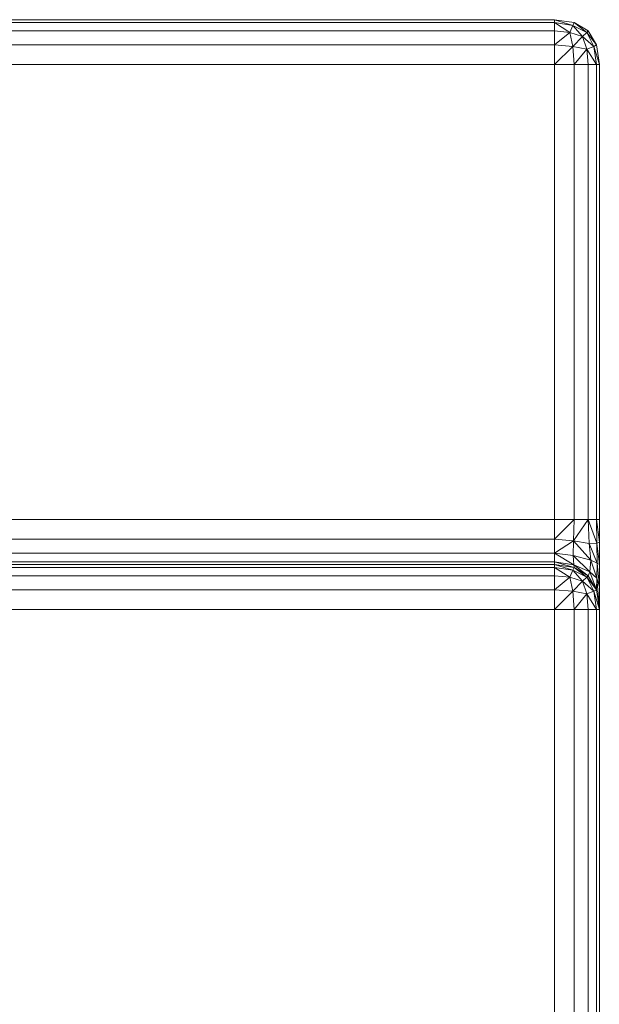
# Model space of a CAD drawing. Header units: millimetres. Extents: x 1 to 3476, y -521 to 159.
# Tile 88 of 130: x 2446.42 to 2454.17, y 145.75 to 158.92. Entities that reach past the tile are written whole.
import ezdxf

# ---------------------------------------------------------------- set-up
doc = ezdxf.new("R2010")
doc.units = ezdxf.units.MM
doc.layers.add('VG491211CA_dwg', color=8, linetype='Continuous', lineweight=9)

# ---------------------------------------------------------------- blocks, each defined once
blk = doc.blocks.new('VG491211CA_dwg-300031-Zachód')
at = {"color": 18, "lineweight": 9}
for p, q in [((496.108, 158.916), (481.95, 158.915)), ((481.95, 158.915), (496.108, 158.916)), ((496.108, 158.916), (481.95, 158.915)), ((481.95, 158.915), (496.108, 158.916)), ((482.15, 158.916), (496.108, 158.916)), ((496.108, 158.916), (482.15, 158.916)), ((482.15, 158.916), (496.108, 158.916)), ((496.108, 158.916), (482.15, 158.916)), ((496.108, 158.878), (482.251, 158.878)), ((482.251, 158.878), (496.108, 158.878)), ((496.108, 158.878), (482.251, 158.878)), ((482.251, 158.878), (496.108, 158.878)), ((482.363, 158.879), (496.108, 158.878)), ((496.108, 158.878), (482.363, 158.879)), ((482.363, 158.879), (496.108, 158.878)), ((496.108, 158.878), (482.363, 158.879)), ((496.108, 158.878), (496.108, 158.916)), ((496.108, 158.916), (496.108, 158.878)), ((496.108, 158.916), (496.37, 158.878)), ((496.37, 158.878), (496.108, 158.916)), ((496.108, 158.878), (496.108, 158.916)), ((496.108, 158.916), (496.108, 158.878)), ((496.108, 158.916), (496.37, 158.878)), ((496.37, 158.878), (496.108, 158.916)), ((496.108, 158.916), (496.352, 158.841)), ((496.108, 158.916), (496.352, 158.841)), ((496.108, 158.916), (496.352, 158.841)), ((496.108, 158.916), (496.352, 158.841)), ((496.108, 158.878), (496.108, 158.916)), ((496.108, 158.916), (496.108, 158.878)), ((496.108, 158.916), (496.37, 158.878)), ((496.37, 158.878), (496.108, 158.916)), ((496.108, 158.878), (496.108, 158.916)), ((496.108, 158.916), (496.108, 158.878)), ((496.108, 158.916), (496.37, 158.878)), ((496.37, 158.878), (496.108, 158.916)), ((496.108, 158.916), (496.352, 158.841)), ((496.108, 158.916), (496.352, 158.841)), ((496.108, 158.916), (496.352, 158.841)), ((496.108, 158.916), (496.352, 158.841)), ((496.108, 158.766), (496.108, 158.878)), ((496.108, 158.878), (496.108, 158.766)), ((496.108, 158.766), (496.108, 158.878)), ((496.108, 158.878), (496.108, 158.766)), ((496.108, 158.878), (496.314, 158.747)), ((496.108, 158.878), (496.352, 158.841)), ((496.352, 158.841), (496.108, 158.878)), ((496.108, 158.878), (496.314, 158.747)), ((496.108, 158.878), (496.314, 158.747)), ((496.108, 158.878), (496.352, 158.841)), ((496.352, 158.841), (496.108, 158.878)), ((496.108, 158.878), (496.314, 158.747)), ((496.108, 158.766), (496.108, 158.878)), ((496.108, 158.878), (496.108, 158.766)), ((496.108, 158.766), (496.108, 158.878)), ((496.108, 158.878), (496.108, 158.766)), ((496.108, 158.878), (496.314, 158.747)), ((496.108, 158.878), (496.352, 158.841)), ((496.352, 158.841), (496.108, 158.878)), ((496.108, 158.878), (496.314, 158.747)), ((496.108, 158.878), (496.314, 158.747)), ((496.108, 158.878), (496.352, 158.841)), ((496.352, 158.841), (496.108, 158.878)), ((496.108, 158.878), (496.314, 158.747)), ((496.314, 158.747), (496.352, 158.841)), ((496.352, 158.841), (496.314, 158.747)), ((496.314, 158.747), (496.352, 158.841)), ((496.352, 158.841), (496.314, 158.747)), ((496.314, 158.747), (496.352, 158.841)), ((496.352, 158.841), (496.314, 158.747)), ((496.314, 158.747), (496.352, 158.841)), ((496.352, 158.841), (496.314, 158.747)), ((496.352, 158.841), (496.37, 158.878)), ((496.37, 158.878), (496.352, 158.841)), ((496.352, 158.841), (496.37, 158.878)), ((496.37, 158.878), (496.352, 158.841)), ((496.352, 158.841), (496.37, 158.878)), ((496.37, 158.878), (496.352, 158.841)), ((496.352, 158.841), (496.37, 158.878)), ((496.37, 158.878), (496.352, 158.841)), ((496.352, 158.841), (496.483, 158.691)), ((496.352, 158.841), (496.539, 158.747)), ((496.539, 158.747), (496.352, 158.841)), ((496.352, 158.841), (496.483, 158.691)), ((496.352, 158.841), (496.483, 158.691)), ((496.352, 158.841), (496.539, 158.747)), ((496.539, 158.747), (496.352, 158.841)), ((496.352, 158.841), (496.483, 158.691)), ((496.352, 158.841), (496.483, 158.691)), ((496.352, 158.841), (496.539, 158.747)), ((496.539, 158.747), (496.352, 158.841)), ((496.352, 158.841), (496.483, 158.691)), ((496.352, 158.841), (496.483, 158.691)), ((496.352, 158.841), (496.539, 158.747)), ((496.539, 158.747), (496.352, 158.841)), ((496.352, 158.841), (496.483, 158.691)), ((496.37, 158.878), (496.558, 158.766)), ((496.558, 158.766), (496.37, 158.878)), ((496.37, 158.878), (496.558, 158.766)), ((496.558, 158.766), (496.37, 158.878)), ((496.37, 158.878), (496.539, 158.747)), ((496.37, 158.878), (496.539, 158.747)), ((496.37, 158.878), (496.539, 158.747)), ((496.37, 158.878), (496.539, 158.747)), ((496.37, 158.878), (496.558, 158.766)), ((496.558, 158.766), (496.37, 158.878)), ((496.37, 158.878), (496.558, 158.766)), ((496.558, 158.766), (496.37, 158.878)), ((496.37, 158.878), (496.539, 158.747)), ((496.37, 158.878), (496.539, 158.747)), ((496.37, 158.878), (496.539, 158.747)), ((496.37, 158.878), (496.539, 158.747)), ((496.108, 158.766), (482.465, 158.765)), ((482.465, 158.765), (496.108, 158.766)), ((496.108, 158.766), (482.465, 158.765)), ((482.465, 158.765), (496.108, 158.766)), ((496.108, 158.766), (482.515, 158.766)), ((496.108, 158.766), (482.515, 158.766)), ((482.516, 158.766), (496.108, 158.766)), ((482.516, 158.766), (496.108, 158.766)), ((496.108, 158.766), (496.108, 158.578)), ((496.108, 158.578), (496.108, 158.766)), ((496.108, 158.766), (496.108, 158.578)), ((496.108, 158.578), (496.108, 158.766)), ((496.108, 158.766), (496.314, 158.747)), ((496.314, 158.747), (496.108, 158.766)), ((496.108, 158.766), (496.314, 158.747)), ((496.314, 158.747), (496.108, 158.766)), ((496.108, 158.766), (496.108, 158.578)), ((496.108, 158.578), (496.108, 158.766)), ((496.108, 158.766), (496.108, 158.578)), ((496.108, 158.578), (496.108, 158.766)), ((496.108, 158.766), (496.314, 158.747)), ((496.314, 158.747), (496.108, 158.766)), ((496.108, 158.766), (496.314, 158.747)), ((496.314, 158.747), (496.108, 158.766)), ((496.108, 158.578), (496.314, 158.747)), ((496.108, 158.578), (496.314, 158.747)), ((496.108, 158.578), (496.314, 158.747)), ((496.108, 158.578), (496.314, 158.747)), ((496.108, 158.578), (496.314, 158.747)), ((496.108, 158.578), (496.314, 158.747)), ((496.108, 158.578), (496.314, 158.747)), ((496.108, 158.578), (496.314, 158.747)), ((496.352, 158.559), (496.314, 158.747)), ((496.314, 158.747), (496.483, 158.691)), ((496.483, 158.691), (496.314, 158.747)), ((496.314, 158.747), (496.352, 158.559)), ((496.352, 158.559), (496.314, 158.747)), ((496.314, 158.747), (496.483, 158.691)), ((496.483, 158.691), (496.314, 158.747)), ((496.314, 158.747), (496.352, 158.559)), ((496.352, 158.559), (496.314, 158.747)), ((496.314, 158.747), (496.483, 158.691)), ((496.483, 158.691), (496.314, 158.747)), ((496.314, 158.747), (496.352, 158.559)), ((496.352, 158.559), (496.314, 158.747)), ((496.314, 158.747), (496.483, 158.691)), ((496.483, 158.691), (496.314, 158.747)), ((496.314, 158.747), (496.352, 158.559)), ((496.352, 158.559), (496.483, 158.691)), ((496.352, 158.559), (496.483, 158.691)), ((496.352, 158.559), (496.483, 158.691)), ((496.352, 158.559), (496.483, 158.691)), ((496.352, 158.559), (496.483, 158.691)), ((496.352, 158.559), (496.483, 158.691)), ((496.352, 158.559), (496.483, 158.691)), ((496.352, 158.559), (496.483, 158.691)), ((496.539, 158.747), (496.483, 158.691)), ((496.483, 158.691), (496.539, 158.747)), ((496.539, 158.747), (496.483, 158.691)), ((496.483, 158.691), (496.539, 158.747)), ((496.539, 158.747), (496.483, 158.691)), ((496.483, 158.691), (496.539, 158.747)), ((496.539, 158.747), (496.483, 158.691)), ((496.483, 158.691), (496.539, 158.747)), ((496.483, 158.691), (496.539, 158.522)), ((496.483, 158.691), (496.539, 158.522)), ((496.633, 158.559), (496.483, 158.691)), ((496.633, 158.559), (496.483, 158.691)), ((496.483, 158.691), (496.539, 158.522)), ((496.483, 158.691), (496.539, 158.522)), ((496.633, 158.559), (496.483, 158.691)), ((496.633, 158.559), (496.483, 158.691)), ((496.483, 158.691), (496.539, 158.522)), ((496.483, 158.691), (496.539, 158.522)), ((496.633, 158.559), (496.483, 158.691)), ((496.633, 158.559), (496.483, 158.691)), ((496.483, 158.691), (496.539, 158.522)), ((496.483, 158.691), (496.539, 158.522)), ((496.633, 158.559), (496.483, 158.691)), ((496.633, 158.559), (496.483, 158.691)), ((496.558, 158.766), (496.539, 158.747)), ((496.539, 158.747), (496.558, 158.766)), ((496.558, 158.766), (496.539, 158.747)), ((496.539, 158.747), (496.558, 158.766)), ((496.558, 158.766), (496.539, 158.747)), ((496.539, 158.747), (496.558, 158.766)), ((496.558, 158.766), (496.539, 158.747)), ((496.539, 158.747), (496.558, 158.766)), ((496.633, 158.559), (496.539, 158.747)), ((496.67, 158.578), (496.539, 158.747)), ((496.539, 158.747), (496.633, 158.559)), ((496.67, 158.578), (496.539, 158.747)), ((496.633, 158.559), (496.539, 158.747)), ((496.67, 158.578), (496.539, 158.747)), ((496.539, 158.747), (496.633, 158.559)), ((496.67, 158.578), (496.539, 158.747)), ((496.633, 158.559), (496.539, 158.747)), ((496.67, 158.578), (496.539, 158.747)), ((496.539, 158.747), (496.633, 158.559)), ((496.67, 158.578), (496.539, 158.747)), ((496.633, 158.559), (496.539, 158.747)), ((496.67, 158.578), (496.539, 158.747)), ((496.539, 158.747), (496.633, 158.559)), ((496.67, 158.578), (496.539, 158.747)), ((496.67, 158.578), (496.558, 158.766)), ((496.558, 158.766), (496.67, 158.578)), ((496.67, 158.578), (496.558, 158.766)), ((496.558, 158.766), (496.67, 158.578)), ((496.67, 158.578), (496.558, 158.766)), ((496.558, 158.766), (496.67, 158.578)), ((496.67, 158.578), (496.558, 158.766)), ((496.558, 158.766), (496.67, 158.578)), ((482.594, 158.578), (496.108, 158.578)), ((496.108, 158.578), (482.594, 158.578)), ((482.594, 158.578), (496.108, 158.578)), ((496.108, 158.578), (482.594, 158.578)), ((496.108, 158.578), (482.607, 158.578)), ((482.607, 158.578), (496.108, 158.578)), ((496.108, 158.578), (482.607, 158.578)), ((482.607, 158.578), (496.108, 158.578)), ((496.108, 158.578), (496.108, 158.316)), ((496.108, 158.316), (496.108, 158.578)), ((496.108, 158.578), (496.108, 158.316)), ((496.108, 158.316), (496.108, 158.578)), ((496.352, 158.559), (496.108, 158.578)), ((496.108, 158.578), (496.352, 158.559)), ((496.352, 158.559), (496.108, 158.578)), ((496.108, 158.578), (496.352, 158.559)), ((496.108, 158.578), (496.108, 158.316)), ((496.108, 158.316), (496.108, 158.578)), ((496.108, 158.578), (496.108, 158.316)), ((496.108, 158.316), (496.108, 158.578)), ((496.352, 158.559), (496.108, 158.578)), ((496.108, 158.578), (496.352, 158.559)), ((496.352, 158.559), (496.108, 158.578)), ((496.108, 158.578), (496.352, 158.559)), ((496.108, 158.316), (496.352, 158.559)), ((496.108, 158.316), (496.352, 158.559)), ((496.108, 158.316), (496.352, 158.559)), ((496.108, 158.316), (496.352, 158.559)), ((496.108, 158.316), (496.352, 158.559)), ((496.108, 158.316), (496.352, 158.559)), ((496.108, 158.316), (496.352, 158.559)), ((496.108, 158.316), (496.352, 158.559)), ((496.539, 158.522), (496.352, 158.559)), ((496.37, 158.316), (496.352, 158.559)), ((496.352, 158.559), (496.539, 158.522)), ((496.352, 158.559), (496.37, 158.316)), ((496.539, 158.522), (496.352, 158.559)), ((496.37, 158.316), (496.352, 158.559)), ((496.352, 158.559), (496.539, 158.522)), ((496.352, 158.559), (496.37, 158.316)), ((496.539, 158.522), (496.352, 158.559)), ((496.37, 158.316), (496.352, 158.559)), ((496.352, 158.559), (496.539, 158.522)), ((496.352, 158.559), (496.37, 158.316)), ((496.539, 158.522), (496.352, 158.559)), ((496.37, 158.316), (496.352, 158.559)), ((496.352, 158.559), (496.539, 158.522)), ((496.352, 158.559), (496.37, 158.316)), ((496.539, 158.522), (496.633, 158.559)), ((496.633, 158.559), (496.539, 158.522)), ((496.539, 158.522), (496.633, 158.559)), ((496.633, 158.559), (496.539, 158.522)), ((496.539, 158.522), (496.633, 158.559)), ((496.633, 158.559), (496.539, 158.522)), ((496.539, 158.522), (496.633, 158.559)), ((496.633, 158.559), (496.539, 158.522)), ((496.633, 158.559), (496.67, 158.578)), ((496.67, 158.578), (496.633, 158.559)), ((496.633, 158.559), (496.67, 158.578)), ((496.67, 158.578), (496.633, 158.559)), ((496.633, 158.559), (496.67, 158.578)), ((496.67, 158.578), (496.633, 158.559)), ((496.633, 158.559), (496.67, 158.578)), ((496.67, 158.578), (496.633, 158.559)), ((496.67, 158.316), (496.633, 158.559)), ((496.708, 158.316), (496.633, 158.559)), ((496.633, 158.559), (496.67, 158.316)), ((496.708, 158.316), (496.633, 158.559)), ((496.67, 158.316), (496.633, 158.559)), ((496.708, 158.316), (496.633, 158.559)), ((496.633, 158.559), (496.67, 158.316)), ((496.708, 158.316), (496.633, 158.559)), ((496.67, 158.316), (496.633, 158.559)), ((496.708, 158.316), (496.633, 158.559)), ((496.633, 158.559), (496.67, 158.316)), ((496.708, 158.316), (496.633, 158.559)), ((496.67, 158.316), (496.633, 158.559)), ((496.708, 158.316), (496.633, 158.559)), ((496.633, 158.559), (496.67, 158.316)), ((496.708, 158.316), (496.633, 158.559)), ((496.708, 158.316), (496.67, 158.578)), ((496.67, 158.578), (496.708, 158.316)), ((496.708, 158.316), (496.67, 158.578)), ((496.67, 158.578), (496.708, 158.316)), ((496.708, 158.316), (496.67, 158.578)), ((496.67, 158.578), (496.708, 158.316)), ((496.708, 158.316), (496.67, 158.578)), ((496.67, 158.578), (496.708, 158.316)), ((496.37, 158.316), (496.539, 158.522)), ((496.37, 158.316), (496.539, 158.522)), ((496.37, 158.316), (496.539, 158.522)), ((496.37, 158.316), (496.539, 158.522)), ((496.37, 158.316), (496.539, 158.522)), ((496.37, 158.316), (496.539, 158.522)), ((496.37, 158.316), (496.539, 158.522)), ((496.37, 158.316), (496.539, 158.522)), ((496.539, 158.522), (496.558, 158.316)), ((496.539, 158.522), (496.558, 158.316)), ((496.67, 158.316), (496.539, 158.522)), ((496.67, 158.316), (496.539, 158.522)), ((496.539, 158.522), (496.558, 158.316)), ((496.539, 158.522), (496.558, 158.316)), ((496.67, 158.316), (496.539, 158.522)), ((496.67, 158.316), (496.539, 158.522)), ((496.539, 158.522), (496.558, 158.316)), ((496.539, 158.522), (496.558, 158.316)), ((496.67, 158.316), (496.539, 158.522)), ((496.67, 158.316), (496.539, 158.522)), ((496.539, 158.522), (496.558, 158.316)), ((496.539, 158.522), (496.558, 158.316)), ((496.67, 158.316), (496.539, 158.522)), ((496.67, 158.316), (496.539, 158.522)), ((482.637, 158.316), (496.108, 158.316)), ((496.108, 158.316), (496.37, 158.316)), ((496.37, 158.316), (496.108, 158.316)), ((496.108, 158.316), (496.37, 158.316)), ((496.108, 158.316), (496.108, 152.23)), ((496.37, 158.316), (496.108, 158.316)), ((496.108, 158.316), (496.37, 158.316)), ((496.37, 158.316), (496.108, 158.316)), ((496.108, 158.316), (496.37, 158.316)), ((496.37, 158.316), (496.108, 158.316)), ((496.37, 152.23), (496.37, 158.316)), ((496.37, 158.316), (496.558, 158.316)), ((496.37, 158.316), (496.37, 152.23)), ((496.558, 158.316), (496.37, 158.316)), ((496.37, 152.23), (496.37, 158.316)), ((496.37, 158.316), (496.558, 158.316)), ((496.37, 158.316), (496.37, 152.23)), ((496.558, 158.316), (496.37, 158.316)), ((496.37, 152.23), (496.37, 158.316)), ((496.37, 158.316), (496.558, 158.316)), ((496.37, 158.316), (496.37, 152.23)), ((496.558, 158.316), (496.37, 158.316)), ((496.37, 152.23), (496.37, 158.316)), ((496.37, 158.316), (496.558, 158.316)), ((496.37, 158.316), (496.37, 152.23)), ((496.558, 158.316), (496.37, 158.316)), ((496.558, 158.316), (496.558, 152.23)), ((496.67, 158.316), (496.558, 158.316)), ((496.558, 158.316), (496.558, 152.23)), ((496.558, 158.316), (496.67, 158.316)), ((496.558, 158.316), (496.558, 152.23)), ((496.67, 158.316), (496.558, 158.316)), ((496.558, 158.316), (496.558, 152.23)), ((496.558, 158.316), (496.67, 158.316)), ((496.558, 158.316), (496.558, 152.23)), ((496.67, 158.316), (496.558, 158.316)), ((496.558, 158.316), (496.558, 152.23)), ((496.558, 158.316), (496.67, 158.316)), ((496.558, 158.316), (496.558, 152.23)), ((496.67, 158.316), (496.558, 158.316)), ((496.558, 158.316), (496.558, 152.23)), ((496.558, 158.316), (496.67, 158.316)), ((496.67, 152.23), (496.67, 158.316)), ((496.708, 158.316), (496.67, 158.316)), ((496.67, 158.316), (496.67, 152.23)), ((496.67, 158.316), (496.708, 158.316)), ((496.67, 152.23), (496.67, 158.316)), ((496.708, 158.316), (496.67, 158.316)), ((496.67, 158.316), (496.67, 152.23)), ((496.67, 158.316), (496.708, 158.316)), ((496.67, 152.23), (496.67, 158.316)), ((496.708, 158.316), (496.67, 158.316)), ((496.67, 158.316), (496.67, 152.23)), ((496.67, 158.316), (496.708, 158.316)), ((496.67, 152.23), (496.67, 158.316)), ((496.708, 158.316), (496.67, 158.316)), ((496.67, 158.316), (496.67, 152.23)), ((496.67, 158.316), (496.708, 158.316)), ((496.708, 152.23), (496.708, 158.316)), ((496.708, 158.316), (496.708, 152.23)), ((496.708, 152.23), (496.708, 158.316)), ((496.708, 158.316), (496.708, 152.23)), ((496.708, 152.23), (496.708, 158.316)), ((496.708, 158.316), (496.708, 152.23)), ((496.708, 152.23), (496.708, 158.316)), ((496.708, 158.316), (496.708, 152.23)), ((496.108, 152.23), (482.637, 152.23)), ((496.37, 152.23), (496.108, 152.23)), ((496.108, 152.23), (496.108, 151.967)), ((496.108, 152.23), (496.37, 152.23)), ((496.108, 151.967), (496.108, 152.23)), ((496.37, 152.23), (496.108, 152.23)), ((496.108, 152.23), (496.108, 151.967)), ((496.108, 152.23), (496.37, 152.23)), ((496.108, 151.967), (496.108, 152.23)), ((496.108, 151.967), (496.37, 152.23)), ((496.37, 152.23), (496.108, 151.967)), ((496.108, 151.967), (496.37, 152.23)), ((496.37, 152.23), (496.108, 151.967)), ((496.37, 152.23), (496.108, 152.23)), ((496.108, 152.23), (496.108, 151.967)), ((496.108, 152.23), (496.37, 152.23)), ((496.108, 151.967), (496.108, 152.23)), ((496.37, 152.23), (496.108, 152.23)), ((496.108, 152.23), (496.108, 151.967)), ((496.108, 152.23), (496.37, 152.23)), ((496.108, 151.967), (496.108, 152.23)), ((496.108, 151.967), (496.37, 152.23)), ((496.37, 152.23), (496.108, 151.967)), ((496.108, 151.967), (496.37, 152.23)), ((496.37, 152.23), (496.108, 151.967)), ((496.362, 151.946), (496.558, 152.23)), ((496.362, 151.946), (496.37, 152.23)), ((496.558, 152.23), (496.362, 151.946)), ((496.37, 152.23), (496.362, 151.946)), ((496.362, 151.946), (496.558, 152.23)), ((496.362, 151.946), (496.37, 152.23)), ((496.558, 152.23), (496.362, 151.946)), ((496.37, 152.23), (496.362, 151.946)), ((496.362, 151.946), (496.558, 152.23)), ((496.362, 151.946), (496.37, 152.23)), ((496.558, 152.23), (496.362, 151.946)), ((496.37, 152.23), (496.362, 151.946)), ((496.362, 151.946), (496.558, 152.23)), ((496.362, 151.946), (496.37, 152.23)), ((496.558, 152.23), (496.362, 151.946)), ((496.37, 152.23), (496.362, 151.946)), ((496.558, 152.23), (496.37, 152.23)), ((496.37, 152.23), (496.558, 152.23)), ((496.558, 152.23), (496.37, 152.23)), ((496.37, 152.23), (496.558, 152.23)), ((496.558, 152.23), (496.37, 152.23)), ((496.37, 152.23), (496.558, 152.23)), ((496.558, 152.23), (496.37, 152.23)), ((496.37, 152.23), (496.558, 152.23)), ((496.558, 152.23), (496.67, 152.23)), ((496.67, 152.23), (496.558, 152.23)), ((496.558, 152.23), (496.67, 152.23)), ((496.67, 152.23), (496.558, 152.23)), ((496.558, 152.23), (496.57, 151.91)), ((496.558, 152.23), (496.673, 151.915)), ((496.558, 152.23), (496.57, 151.91)), ((496.673, 151.915), (496.558, 152.23)), ((496.558, 152.23), (496.57, 151.91)), ((496.558, 152.23), (496.673, 151.915)), ((496.558, 152.23), (496.57, 151.91)), ((496.673, 151.915), (496.558, 152.23)), ((496.558, 152.23), (496.67, 152.23)), ((496.67, 152.23), (496.558, 152.23)), ((496.558, 152.23), (496.67, 152.23)), ((496.67, 152.23), (496.558, 152.23)), ((496.558, 152.23), (496.57, 151.91)), ((496.558, 152.23), (496.673, 151.915)), ((496.558, 152.23), (496.57, 151.91)), ((496.673, 151.915), (496.558, 152.23)), ((496.558, 152.23), (496.57, 151.91)), ((496.558, 152.23), (496.673, 151.915)), ((496.558, 152.23), (496.57, 151.91)), ((496.673, 151.915), (496.558, 152.23)), ((496.67, 152.23), (496.708, 152.23)), ((496.708, 152.23), (496.67, 152.23)), ((496.67, 152.23), (496.708, 152.23)), ((496.708, 152.23), (496.67, 152.23)), ((496.67, 152.23), (496.673, 151.915)), ((496.67, 152.23), (496.708, 151.93)), ((496.673, 151.915), (496.67, 152.23)), ((496.708, 151.93), (496.67, 152.23)), ((496.67, 152.23), (496.673, 151.915)), ((496.67, 152.23), (496.708, 151.93)), ((496.673, 151.915), (496.67, 152.23)), ((496.708, 151.93), (496.67, 152.23)), ((496.67, 152.23), (496.708, 152.23)), ((496.708, 152.23), (496.67, 152.23)), ((496.67, 152.23), (496.708, 152.23)), ((496.708, 152.23), (496.67, 152.23)), ((496.67, 152.23), (496.673, 151.915)), ((496.67, 152.23), (496.708, 151.93)), ((496.673, 151.915), (496.67, 152.23)), ((496.708, 151.93), (496.67, 152.23)), ((496.67, 152.23), (496.673, 151.915)), ((496.67, 152.23), (496.708, 151.93)), ((496.673, 151.915), (496.67, 152.23)), ((496.708, 151.93), (496.67, 152.23)), ((496.708, 152.23), (496.708, 151.93)), ((496.708, 151.93), (496.708, 152.23)), ((496.708, 152.23), (496.708, 151.93)), ((496.708, 151.93), (496.708, 152.23)), ((496.708, 152.23), (496.708, 151.93)), ((496.708, 151.93), (496.708, 152.23)), ((496.708, 152.23), (496.708, 151.93)), ((496.708, 151.93), (496.708, 152.23)), ((482.637, 151.967), (496.108, 151.967)), ((496.108, 151.967), (482.637, 151.967)), ((482.637, 151.967), (496.108, 151.967)), ((496.108, 151.967), (482.637, 151.967)), ((482.637, 151.967), (496.108, 151.967)), ((496.108, 151.967), (482.637, 151.967)), ((482.637, 151.967), (496.108, 151.967)), ((496.108, 151.967), (482.637, 151.967)), ((496.108, 151.967), (496.108, 151.78)), ((496.108, 151.78), (496.108, 151.967)), ((496.108, 151.967), (496.108, 151.78)), ((496.108, 151.78), (496.108, 151.967)), ((496.108, 151.967), (496.362, 151.946)), ((496.362, 151.946), (496.108, 151.967)), ((496.108, 151.967), (496.362, 151.946)), ((496.362, 151.946), (496.108, 151.967)), ((496.108, 151.967), (496.108, 151.78)), ((496.108, 151.78), (496.108, 151.967)), ((496.108, 151.967), (496.108, 151.78)), ((496.108, 151.78), (496.108, 151.967)), ((496.108, 151.967), (496.362, 151.946)), ((496.362, 151.946), (496.108, 151.967)), ((496.108, 151.967), (496.362, 151.946)), ((496.362, 151.946), (496.108, 151.967)), ((496.108, 151.78), (496.362, 151.946)), ((496.362, 151.946), (496.108, 151.78)), ((496.108, 151.78), (496.362, 151.946)), ((496.362, 151.946), (496.108, 151.78)), ((496.108, 151.78), (496.362, 151.946)), ((496.362, 151.946), (496.108, 151.78)), ((496.108, 151.78), (496.362, 151.946)), ((496.362, 151.946), (496.108, 151.78)), ((496.359, 151.749), (496.362, 151.946)), ((496.362, 151.946), (496.359, 151.749)), ((496.359, 151.749), (496.362, 151.946)), ((496.362, 151.946), (496.359, 151.749)), ((496.359, 151.749), (496.362, 151.946)), ((496.362, 151.946), (496.359, 151.749)), ((496.359, 151.749), (496.362, 151.946)), ((496.362, 151.946), (496.359, 151.749)), ((496.362, 151.946), (496.593, 151.687)), ((496.362, 151.946), (496.57, 151.91)), ((496.57, 151.91), (496.362, 151.946)), ((496.362, 151.946), (496.593, 151.687)), ((496.362, 151.946), (496.593, 151.687)), ((496.362, 151.946), (496.57, 151.91)), ((496.57, 151.91), (496.362, 151.946)), ((496.362, 151.946), (496.593, 151.687)), ((496.362, 151.946), (496.593, 151.687)), ((496.362, 151.946), (496.57, 151.91)), ((496.57, 151.91), (496.362, 151.946)), ((496.362, 151.946), (496.593, 151.687)), ((496.362, 151.946), (496.593, 151.687)), ((496.362, 151.946), (496.57, 151.91)), ((496.57, 151.91), (496.362, 151.946)), ((496.362, 151.946), (496.593, 151.687)), ((496.57, 151.91), (496.673, 151.915)), ((496.673, 151.915), (496.57, 151.91)), ((496.57, 151.91), (496.673, 151.915)), ((496.673, 151.915), (496.57, 151.91)), ((496.57, 151.91), (496.673, 151.915)), ((496.673, 151.915), (496.57, 151.91)), ((496.57, 151.91), (496.673, 151.915)), ((496.673, 151.915), (496.57, 151.91)), ((496.57, 151.91), (496.593, 151.687)), ((496.57, 151.91), (496.681, 151.649)), ((496.57, 151.91), (496.593, 151.687)), ((496.681, 151.649), (496.57, 151.91)), ((496.57, 151.91), (496.593, 151.687)), ((496.57, 151.91), (496.681, 151.649)), ((496.57, 151.91), (496.593, 151.687)), ((496.681, 151.649), (496.57, 151.91)), ((496.57, 151.91), (496.593, 151.687)), ((496.57, 151.91), (496.681, 151.649)), ((496.57, 151.91), (496.593, 151.687)), ((496.681, 151.649), (496.57, 151.91)), ((496.57, 151.91), (496.593, 151.687)), ((496.57, 151.91), (496.681, 151.649)), ((496.57, 151.91), (496.593, 151.687)), ((496.681, 151.649), (496.57, 151.91)), ((496.673, 151.915), (496.708, 151.93)), ((496.708, 151.93), (496.673, 151.915)), ((496.673, 151.915), (496.708, 151.93)), ((496.708, 151.93), (496.673, 151.915)), ((496.673, 151.915), (496.708, 151.93)), ((496.708, 151.93), (496.673, 151.915)), ((496.673, 151.915), (496.708, 151.93)), ((496.708, 151.93), (496.673, 151.915)), ((496.673, 151.915), (496.681, 151.649)), ((496.673, 151.915), (496.708, 151.63)), ((496.681, 151.649), (496.673, 151.915)), ((496.708, 151.63), (496.673, 151.915)), ((496.673, 151.915), (496.681, 151.649)), ((496.673, 151.915), (496.708, 151.63)), ((496.681, 151.649), (496.673, 151.915)), ((496.708, 151.63), (496.673, 151.915)), ((496.673, 151.915), (496.681, 151.649)), ((496.673, 151.915), (496.708, 151.63)), ((496.681, 151.649), (496.673, 151.915)), ((496.708, 151.63), (496.673, 151.915)), ((496.673, 151.915), (496.681, 151.649)), ((496.673, 151.915), (496.708, 151.63)), ((496.681, 151.649), (496.673, 151.915)), ((496.708, 151.63), (496.673, 151.915)), ((496.708, 151.93), (496.708, 151.63)), ((496.708, 151.63), (496.708, 151.93)), ((496.708, 151.93), (496.708, 151.63)), ((496.708, 151.63), (496.708, 151.93)), ((496.708, 151.93), (496.708, 151.63)), ((496.708, 151.63), (496.708, 151.93)), ((496.708, 151.93), (496.708, 151.63)), ((496.708, 151.63), (496.708, 151.93)), ((496.108, 151.78), (482.637, 151.78)), ((482.637, 151.78), (496.108, 151.78)), ((496.108, 151.78), (482.637, 151.78)), ((482.637, 151.78), (496.108, 151.78)), ((496.108, 151.78), (482.637, 151.78)), ((482.637, 151.78), (496.108, 151.78)), ((496.108, 151.78), (482.637, 151.78)), ((482.637, 151.78), (496.108, 151.78)), ((496.108, 151.78), (496.108, 151.667)), ((496.108, 151.78), (496.108, 151.667)), ((496.108, 151.667), (496.108, 151.78)), ((496.108, 151.667), (496.108, 151.78)), ((496.359, 151.749), (496.108, 151.78)), ((496.108, 151.78), (496.359, 151.749)), ((496.359, 151.749), (496.108, 151.78)), ((496.108, 151.78), (496.359, 151.749)), ((496.368, 151.627), (496.108, 151.78)), ((496.108, 151.78), (496.368, 151.627)), ((496.368, 151.627), (496.108, 151.78)), ((496.108, 151.78), (496.368, 151.627)), ((496.108, 151.78), (496.108, 151.667)), ((496.108, 151.78), (496.108, 151.667)), ((496.108, 151.667), (496.108, 151.78)), ((496.108, 151.667), (496.108, 151.78)), ((496.359, 151.749), (496.108, 151.78)), ((496.108, 151.78), (496.359, 151.749)), ((496.359, 151.749), (496.108, 151.78)), ((496.108, 151.78), (496.359, 151.749)), ((496.368, 151.627), (496.108, 151.78)), ((496.108, 151.78), (496.368, 151.627)), ((496.368, 151.627), (496.108, 151.78)), ((496.108, 151.78), (496.368, 151.627)), ((496.593, 151.687), (496.359, 151.749)), ((496.359, 151.749), (496.593, 151.687)), ((496.593, 151.687), (496.359, 151.749)), ((496.359, 151.749), (496.593, 151.687)), ((496.582, 151.532), (496.359, 151.749)), ((496.368, 151.627), (496.359, 151.749)), ((496.359, 151.749), (496.582, 151.532)), ((496.359, 151.749), (496.368, 151.627)), ((496.582, 151.532), (496.359, 151.749)), ((496.368, 151.627), (496.359, 151.749)), ((496.359, 151.749), (496.582, 151.532)), ((496.359, 151.749), (496.368, 151.627)), ((496.593, 151.687), (496.359, 151.749)), ((496.359, 151.749), (496.593, 151.687)), ((496.593, 151.687), (496.359, 151.749)), ((496.359, 151.749), (496.593, 151.687)), ((496.582, 151.532), (496.359, 151.749)), ((496.368, 151.627), (496.359, 151.749)), ((496.359, 151.749), (496.582, 151.532)), ((496.359, 151.749), (496.368, 151.627)), ((496.582, 151.532), (496.359, 151.749)), ((496.368, 151.627), (496.359, 151.749)), ((496.359, 151.749), (496.582, 151.532)), ((496.359, 151.749), (496.368, 151.627)), ((496.108, 151.667), (482.637, 151.667)), ((496.108, 151.667), (482.637, 151.667)), ((482.637, 151.667), (496.108, 151.667)), ((482.637, 151.667), (496.108, 151.667)), ((496.108, 151.667), (482.637, 151.667)), ((496.108, 151.667), (482.637, 151.667)), ((482.637, 151.667), (496.108, 151.667)), ((482.637, 151.667), (496.108, 151.667)), ((496.108, 151.63), (482.637, 151.63)), ((496.108, 151.63), (482.637, 151.63)), ((482.637, 151.63), (496.108, 151.63)), ((482.637, 151.63), (496.108, 151.63)), ((496.108, 151.63), (482.637, 151.63)), ((482.637, 151.63), (496.108, 151.63)), ((496.108, 151.63), (482.637, 151.63)), ((496.108, 151.63), (482.637, 151.63)), ((482.637, 151.63), (496.108, 151.63)), ((482.637, 151.63), (496.108, 151.63)), ((496.108, 151.63), (482.637, 151.63)), ((482.637, 151.63), (496.108, 151.63)), ((496.108, 151.592), (482.637, 151.592)), ((482.637, 151.592), (496.108, 151.592)), ((496.108, 151.592), (482.637, 151.592)), ((482.637, 151.592), (496.108, 151.592)), ((496.108, 151.667), (496.108, 151.63)), ((496.108, 151.667), (496.108, 151.63)), ((496.108, 151.63), (496.108, 151.667)), ((496.108, 151.63), (496.108, 151.667)), ((496.368, 151.627), (496.108, 151.667)), ((496.37, 151.592), (496.108, 151.667)), ((496.108, 151.667), (496.368, 151.627)), ((496.108, 151.667), (496.37, 151.592)), ((496.368, 151.627), (496.108, 151.667)), ((496.37, 151.592), (496.108, 151.667)), ((496.108, 151.667), (496.368, 151.627)), ((496.108, 151.667), (496.37, 151.592)), ((496.108, 151.667), (496.108, 151.63)), ((496.108, 151.667), (496.108, 151.63)), ((496.108, 151.63), (496.108, 151.667)), ((496.108, 151.63), (496.108, 151.667)), ((496.368, 151.627), (496.108, 151.667)), ((496.37, 151.592), (496.108, 151.667)), ((496.108, 151.667), (496.368, 151.627)), ((496.108, 151.667), (496.37, 151.592)), ((496.368, 151.627), (496.108, 151.667)), ((496.37, 151.592), (496.108, 151.667)), ((496.108, 151.667), (496.368, 151.627)), ((496.108, 151.667), (496.37, 151.592)), ((496.108, 151.63), (496.37, 151.592)), ((496.108, 151.63), (496.37, 151.592)), ((496.37, 151.592), (496.108, 151.63)), ((496.108, 151.63), (496.37, 151.592)), ((496.37, 151.592), (496.108, 151.63)), ((496.108, 151.592), (496.108, 151.63)), ((496.37, 151.592), (496.108, 151.63)), ((496.108, 151.63), (496.108, 151.592)), ((496.108, 151.63), (496.352, 151.555)), ((496.108, 151.63), (496.352, 151.555)), ((496.108, 151.63), (496.37, 151.592)), ((496.108, 151.63), (496.37, 151.592)), ((496.37, 151.592), (496.108, 151.63)), ((496.108, 151.63), (496.37, 151.592)), ((496.37, 151.592), (496.108, 151.63)), ((496.108, 151.592), (496.108, 151.63)), ((496.37, 151.592), (496.108, 151.63)), ((496.108, 151.63), (496.108, 151.592)), ((496.108, 151.63), (496.352, 151.555)), ((496.108, 151.63), (496.352, 151.555)), ((496.108, 151.48), (496.108, 151.592)), ((496.108, 151.592), (496.108, 151.48)), ((496.352, 151.555), (496.108, 151.592)), ((496.108, 151.592), (496.314, 151.461)), ((496.108, 151.592), (496.314, 151.461)), ((496.108, 151.592), (496.352, 151.555)), ((496.108, 151.48), (496.108, 151.592)), ((496.108, 151.592), (496.108, 151.48)), ((496.352, 151.555), (496.108, 151.592)), ((496.108, 151.592), (496.314, 151.461)), ((496.108, 151.592), (496.314, 151.461)), ((496.108, 151.592), (496.352, 151.555)), ((496.37, 151.592), (496.352, 151.555)), ((496.352, 151.555), (496.37, 151.592)), ((496.37, 151.592), (496.352, 151.555)), ((496.352, 151.555), (496.37, 151.592)), ((496.582, 151.532), (496.368, 151.627)), ((496.558, 151.48), (496.368, 151.627)), ((496.37, 151.592), (496.368, 151.627)), ((496.368, 151.627), (496.582, 151.532)), ((496.368, 151.627), (496.558, 151.48)), ((496.368, 151.627), (496.37, 151.592)), ((496.582, 151.532), (496.368, 151.627)), ((496.558, 151.48), (496.368, 151.627)), ((496.37, 151.592), (496.368, 151.627)), ((496.368, 151.627), (496.582, 151.532)), ((496.368, 151.627), (496.558, 151.48)), ((496.368, 151.627), (496.37, 151.592)), ((496.582, 151.532), (496.368, 151.627)), ((496.558, 151.48), (496.368, 151.627)), ((496.37, 151.592), (496.368, 151.627)), ((496.368, 151.627), (496.582, 151.532)), ((496.368, 151.627), (496.558, 151.48)), ((496.368, 151.627), (496.37, 151.592)), ((496.582, 151.532), (496.368, 151.627)), ((496.558, 151.48), (496.368, 151.627)), ((496.37, 151.592), (496.368, 151.627)), ((496.368, 151.627), (496.582, 151.532)), ((496.368, 151.627), (496.558, 151.48)), ((496.368, 151.627), (496.37, 151.592)), ((496.37, 151.592), (496.558, 151.48)), ((496.37, 151.592), (496.558, 151.48)), ((496.558, 151.48), (496.37, 151.592)), ((496.37, 151.592), (496.558, 151.48)), ((496.558, 151.48), (496.37, 151.592)), ((496.558, 151.48), (496.37, 151.592)), ((496.37, 151.592), (496.539, 151.461)), ((496.37, 151.592), (496.539, 151.461)), ((496.37, 151.592), (496.558, 151.48)), ((496.37, 151.592), (496.558, 151.48)), ((496.558, 151.48), (496.37, 151.592)), ((496.37, 151.592), (496.558, 151.48)), ((496.558, 151.48), (496.37, 151.592)), ((496.558, 151.48), (496.37, 151.592)), ((496.37, 151.592), (496.539, 151.461)), ((496.37, 151.592), (496.539, 151.461)), ((496.582, 151.532), (496.593, 151.687)), ((496.593, 151.687), (496.582, 151.532)), ((496.582, 151.532), (496.593, 151.687)), ((496.593, 151.687), (496.582, 151.532)), ((496.582, 151.532), (496.593, 151.687)), ((496.593, 151.687), (496.582, 151.532)), ((496.582, 151.532), (496.593, 151.687)), ((496.593, 151.687), (496.582, 151.532)), ((496.593, 151.687), (496.681, 151.649)), ((496.674, 151.448), (496.593, 151.687)), ((496.674, 151.448), (496.593, 151.687)), ((496.681, 151.649), (496.593, 151.687)), ((496.593, 151.687), (496.681, 151.649)), ((496.674, 151.448), (496.593, 151.687)), ((496.674, 151.448), (496.593, 151.687)), ((496.681, 151.649), (496.593, 151.687)), ((496.593, 151.687), (496.681, 151.649)), ((496.674, 151.448), (496.593, 151.687)), ((496.674, 151.448), (496.593, 151.687)), ((496.681, 151.649), (496.593, 151.687)), ((496.593, 151.687), (496.681, 151.649)), ((496.674, 151.448), (496.593, 151.687)), ((496.674, 151.448), (496.593, 151.687)), ((496.681, 151.649), (496.593, 151.687)), ((496.681, 151.649), (496.674, 151.448)), ((496.674, 151.448), (496.681, 151.649)), ((496.681, 151.649), (496.674, 151.448)), ((496.674, 151.448), (496.681, 151.649)), ((496.681, 151.649), (496.674, 151.448)), ((496.674, 151.448), (496.681, 151.649)), ((496.681, 151.649), (496.674, 151.448)), ((496.674, 151.448), (496.681, 151.649)), ((496.681, 151.649), (496.708, 151.63)), ((496.708, 151.33), (496.681, 151.649)), ((496.708, 151.33), (496.681, 151.649)), ((496.708, 151.63), (496.681, 151.649)), ((496.681, 151.649), (496.708, 151.63)), ((496.708, 151.33), (496.681, 151.649)), ((496.708, 151.33), (496.681, 151.649)), ((496.708, 151.63), (496.681, 151.649)), ((496.681, 151.649), (496.708, 151.63)), ((496.708, 151.33), (496.681, 151.649)), ((496.708, 151.33), (496.681, 151.649)), ((496.708, 151.63), (496.681, 151.649)), ((496.681, 151.649), (496.708, 151.63)), ((496.708, 151.33), (496.681, 151.649)), ((496.708, 151.33), (496.681, 151.649)), ((496.708, 151.63), (496.681, 151.649)), ((496.708, 151.63), (496.708, 151.33)), ((496.708, 151.33), (496.708, 151.63)), ((496.708, 151.63), (496.708, 151.33)), ((496.708, 151.33), (496.708, 151.63)), ((496.708, 151.63), (496.708, 151.33)), ((496.708, 151.33), (496.708, 151.63)), ((496.708, 151.63), (496.708, 151.33)), ((496.708, 151.33), (496.708, 151.63)), ((482.637, 151.48), (496.108, 151.48)), ((496.108, 151.48), (482.637, 151.48)), ((482.637, 151.48), (496.108, 151.48)), ((496.108, 151.48), (482.637, 151.48)), ((496.108, 151.48), (496.108, 151.292)), ((496.108, 151.292), (496.108, 151.48)), ((496.108, 151.48), (496.314, 151.461)), ((496.314, 151.461), (496.108, 151.48)), ((496.108, 151.48), (496.108, 151.292)), ((496.108, 151.292), (496.108, 151.48)), ((496.108, 151.48), (496.314, 151.461)), ((496.314, 151.461), (496.108, 151.48)), ((496.108, 151.292), (496.314, 151.461)), ((496.108, 151.292), (496.314, 151.461)), ((496.108, 151.292), (496.314, 151.461)), ((496.108, 151.292), (496.314, 151.461)), ((496.352, 151.555), (496.314, 151.461)), ((496.314, 151.461), (496.352, 151.555)), ((496.352, 151.555), (496.314, 151.461)), ((496.314, 151.461), (496.352, 151.555)), ((496.352, 151.273), (496.314, 151.461)), ((496.314, 151.461), (496.483, 151.405)), ((496.483, 151.405), (496.314, 151.461)), ((496.314, 151.461), (496.352, 151.273)), ((496.352, 151.273), (496.314, 151.461)), ((496.314, 151.461), (496.483, 151.405)), ((496.483, 151.405), (496.314, 151.461)), ((496.314, 151.461), (496.352, 151.273)), ((496.539, 151.461), (496.352, 151.555)), ((496.352, 151.555), (496.483, 151.405)), ((496.352, 151.555), (496.483, 151.405)), ((496.352, 151.555), (496.539, 151.461)), ((496.539, 151.461), (496.352, 151.555)), ((496.352, 151.555), (496.483, 151.405)), ((496.352, 151.555), (496.483, 151.405)), ((496.352, 151.555), (496.539, 151.461)), ((496.483, 151.405), (496.539, 151.461)), ((496.539, 151.461), (496.483, 151.405)), ((496.483, 151.405), (496.539, 151.461)), ((496.539, 151.461), (496.483, 151.405)), ((496.539, 151.461), (496.558, 151.48)), ((496.558, 151.48), (496.539, 151.461)), ((496.539, 151.461), (496.558, 151.48)), ((496.558, 151.48), (496.539, 151.461)), ((496.539, 151.461), (496.633, 151.273)), ((496.67, 151.292), (496.539, 151.461)), ((496.633, 151.273), (496.539, 151.461)), ((496.67, 151.292), (496.539, 151.461)), ((496.539, 151.461), (496.633, 151.273)), ((496.67, 151.292), (496.539, 151.461)), ((496.633, 151.273), (496.539, 151.461)), ((496.67, 151.292), (496.539, 151.461)), ((496.558, 151.48), (496.582, 151.532)), ((496.582, 151.532), (496.558, 151.48)), ((496.558, 151.48), (496.582, 151.532)), ((496.582, 151.532), (496.558, 151.48)), ((496.558, 151.48), (496.582, 151.532)), ((496.582, 151.532), (496.558, 151.48)), ((496.558, 151.48), (496.582, 151.532)), ((496.582, 151.532), (496.558, 151.48)), ((496.67, 151.292), (496.558, 151.48)), ((496.558, 151.48), (496.67, 151.292)), ((496.67, 151.292), (496.558, 151.48)), ((496.558, 151.48), (496.67, 151.292)), ((496.67, 151.292), (496.558, 151.48)), ((496.558, 151.48), (496.67, 151.292)), ((496.67, 151.292), (496.558, 151.48)), ((496.558, 151.48), (496.67, 151.292)), ((496.67, 151.292), (496.558, 151.48)), ((496.558, 151.48), (496.67, 151.292)), ((496.67, 151.292), (496.558, 151.48)), ((496.558, 151.48), (496.67, 151.292)), ((496.674, 151.448), (496.582, 151.532)), ((496.67, 151.292), (496.582, 151.532)), ((496.582, 151.532), (496.674, 151.448)), ((496.67, 151.292), (496.582, 151.532)), ((496.674, 151.448), (496.582, 151.532)), ((496.67, 151.292), (496.582, 151.532)), ((496.582, 151.532), (496.674, 151.448)), ((496.67, 151.292), (496.582, 151.532)), ((496.674, 151.448), (496.582, 151.532)), ((496.67, 151.292), (496.582, 151.532)), ((496.582, 151.532), (496.674, 151.448)), ((496.67, 151.292), (496.582, 151.532)), ((496.674, 151.448), (496.582, 151.532)), ((496.67, 151.292), (496.582, 151.532)), ((496.582, 151.532), (496.674, 151.448)), ((496.67, 151.292), (496.582, 151.532)), ((496.674, 151.448), (496.67, 151.292)), ((496.67, 151.292), (496.674, 151.448)), ((496.674, 151.448), (496.67, 151.292)), ((496.67, 151.292), (496.674, 151.448)), ((496.674, 151.448), (496.67, 151.292)), ((496.67, 151.292), (496.674, 151.448)), ((496.674, 151.448), (496.67, 151.292)), ((496.67, 151.292), (496.674, 151.448)), ((496.708, 151.33), (496.674, 151.448)), ((496.708, 151.03), (496.674, 151.448)), ((496.674, 151.448), (496.708, 151.33)), ((496.708, 151.03), (496.674, 151.448)), ((496.708, 151.33), (496.674, 151.448)), ((496.708, 151.03), (496.674, 151.448)), ((496.674, 151.448), (496.708, 151.33)), ((496.708, 151.03), (496.674, 151.448)), ((496.708, 151.33), (496.674, 151.448)), ((496.708, 151.03), (496.674, 151.448)), ((496.674, 151.448), (496.708, 151.33)), ((496.708, 151.03), (496.674, 151.448)), ((496.708, 151.33), (496.674, 151.448)), ((496.708, 151.03), (496.674, 151.448)), ((496.674, 151.448), (496.708, 151.33)), ((496.708, 151.03), (496.674, 151.448)), ((496.352, 151.273), (496.483, 151.405)), ((496.352, 151.273), (496.483, 151.405)), ((496.352, 151.273), (496.483, 151.405)), ((496.352, 151.273), (496.483, 151.405)), ((496.483, 151.405), (496.539, 151.236)), ((496.633, 151.273), (496.483, 151.405)), ((496.483, 151.405), (496.539, 151.236)), ((496.633, 151.273), (496.483, 151.405)), ((496.483, 151.405), (496.539, 151.236)), ((496.633, 151.273), (496.483, 151.405)), ((496.483, 151.405), (496.539, 151.236)), ((496.633, 151.273), (496.483, 151.405)), ((496.708, 151.33), (496.708, 151.03)), ((496.708, 151.03), (496.708, 151.33)), ((496.708, 151.33), (496.708, 151.03)), ((496.708, 151.03), (496.708, 151.33)), ((496.708, 151.33), (496.708, 151.03)), ((496.708, 151.03), (496.708, 151.33)), ((496.708, 151.33), (496.708, 151.03)), ((496.708, 151.03), (496.708, 151.33)), ((496.108, 151.292), (482.637, 151.292)), ((482.637, 151.292), (496.108, 151.292)), ((496.108, 151.292), (482.637, 151.292)), ((482.637, 151.292), (496.108, 151.292)), ((496.108, 151.292), (496.108, 151.03)), ((496.108, 151.03), (496.108, 151.292)), ((496.352, 151.273), (496.108, 151.292)), ((496.108, 151.292), (496.352, 151.273)), ((496.108, 151.292), (496.108, 151.03)), ((496.108, 151.03), (496.108, 151.292)), ((496.352, 151.273), (496.108, 151.292)), ((496.108, 151.292), (496.352, 151.273)), ((496.108, 151.03), (496.352, 151.273)), ((496.108, 151.03), (496.352, 151.273)), ((496.108, 151.03), (496.352, 151.273)), ((496.108, 151.03), (496.352, 151.273)), ((496.539, 151.236), (496.352, 151.273)), ((496.37, 151.03), (496.352, 151.273)), ((496.352, 151.273), (496.539, 151.236)), ((496.352, 151.273), (496.37, 151.03)), ((496.539, 151.236), (496.352, 151.273)), ((496.37, 151.03), (496.352, 151.273)), ((496.352, 151.273), (496.539, 151.236)), ((496.352, 151.273), (496.37, 151.03)), ((496.37, 151.03), (496.539, 151.236)), ((496.37, 151.03), (496.539, 151.236)), ((496.37, 151.03), (496.539, 151.236)), ((496.37, 151.03), (496.539, 151.236)), ((496.633, 151.273), (496.539, 151.236)), ((496.539, 151.236), (496.633, 151.273)), ((496.633, 151.273), (496.539, 151.236)), ((496.539, 151.236), (496.633, 151.273)), ((496.539, 151.236), (496.558, 151.03)), ((496.67, 151.03), (496.539, 151.236)), ((496.539, 151.236), (496.558, 151.03)), ((496.67, 151.03), (496.539, 151.236)), ((496.539, 151.236), (496.558, 151.03)), ((496.67, 151.03), (496.539, 151.236)), ((496.539, 151.236), (496.558, 151.03)), ((496.67, 151.03), (496.539, 151.236)), ((496.67, 151.292), (496.633, 151.273)), ((496.633, 151.273), (496.67, 151.292)), ((496.67, 151.292), (496.633, 151.273)), ((496.633, 151.273), (496.67, 151.292)), ((496.633, 151.273), (496.67, 151.03)), ((496.708, 151.03), (496.633, 151.273)), ((496.67, 151.03), (496.633, 151.273)), ((496.708, 151.03), (496.633, 151.273)), ((496.633, 151.273), (496.67, 151.03)), ((496.708, 151.03), (496.633, 151.273)), ((496.67, 151.03), (496.633, 151.273)), ((496.708, 151.03), (496.633, 151.273)), ((496.708, 151.03), (496.67, 151.292)), ((496.67, 151.292), (496.708, 151.03)), ((496.708, 151.03), (496.67, 151.292)), ((496.67, 151.292), (496.708, 151.03)), ((496.708, 151.03), (496.67, 151.292)), ((496.67, 151.292), (496.708, 151.03)), ((496.708, 151.03), (496.67, 151.292)), ((496.67, 151.292), (496.708, 151.03)), ((496.708, 151.03), (496.67, 151.292)), ((496.67, 151.292), (496.708, 151.03)), ((496.708, 151.03), (496.67, 151.292)), ((496.67, 151.292), (496.708, 151.03)), ((482.637, 151.03), (496.108, 151.03)), ((496.108, 151.03), (496.37, 151.03)), ((496.108, 151.03), (496.108, 144.326)), ((496.37, 151.03), (496.108, 151.03)), ((496.37, 151.03), (496.108, 151.03)), ((496.37, 144.326), (496.37, 151.03)), ((496.37, 151.03), (496.558, 151.03)), ((496.37, 151.03), (496.37, 144.326)), ((496.558, 151.03), (496.37, 151.03)), ((496.37, 151.03), (496.558, 151.03)), ((496.558, 151.03), (496.37, 151.03)), ((496.37, 151.03), (496.37, 132.579)), ((496.558, 151.03), (496.558, 144.326)), ((496.558, 151.03), (496.67, 151.03)), ((496.558, 151.03), (496.558, 144.326)), ((496.67, 151.03), (496.558, 151.03)), ((496.558, 151.03), (496.558, 144.326)), ((496.558, 151.03), (496.67, 151.03)), ((496.558, 151.03), (496.558, 144.326)), ((496.67, 151.03), (496.558, 151.03)), ((496.67, 151.03), (496.67, 144.326)), ((496.67, 151.03), (496.708, 151.03)), ((496.67, 144.326), (496.67, 151.03)), ((496.708, 151.03), (496.67, 151.03)), ((496.67, 151.03), (496.67, 144.326)), ((496.67, 151.03), (496.708, 151.03)), ((496.67, 144.326), (496.67, 151.03)), ((496.708, 151.03), (496.67, 151.03)), ((496.708, 151.03), (496.708, 144.326)), ((496.708, 144.326), (496.708, 151.03)), ((496.708, 151.03), (496.708, 144.326)), ((496.708, 144.326), (496.708, 151.03))]:
    blk.add_line(p, q, dxfattribs=at)

msp = doc.modelspace()

# ---------------------------------------------------------------- block references
at = {"layer": 'VG491211CA_dwg', "color": 18}
msp.add_blockref('VG491211CA_dwg-300031-Zachód', (1957.467, 0), dxfattribs=at)

doc.saveas('drawing.dxf')
